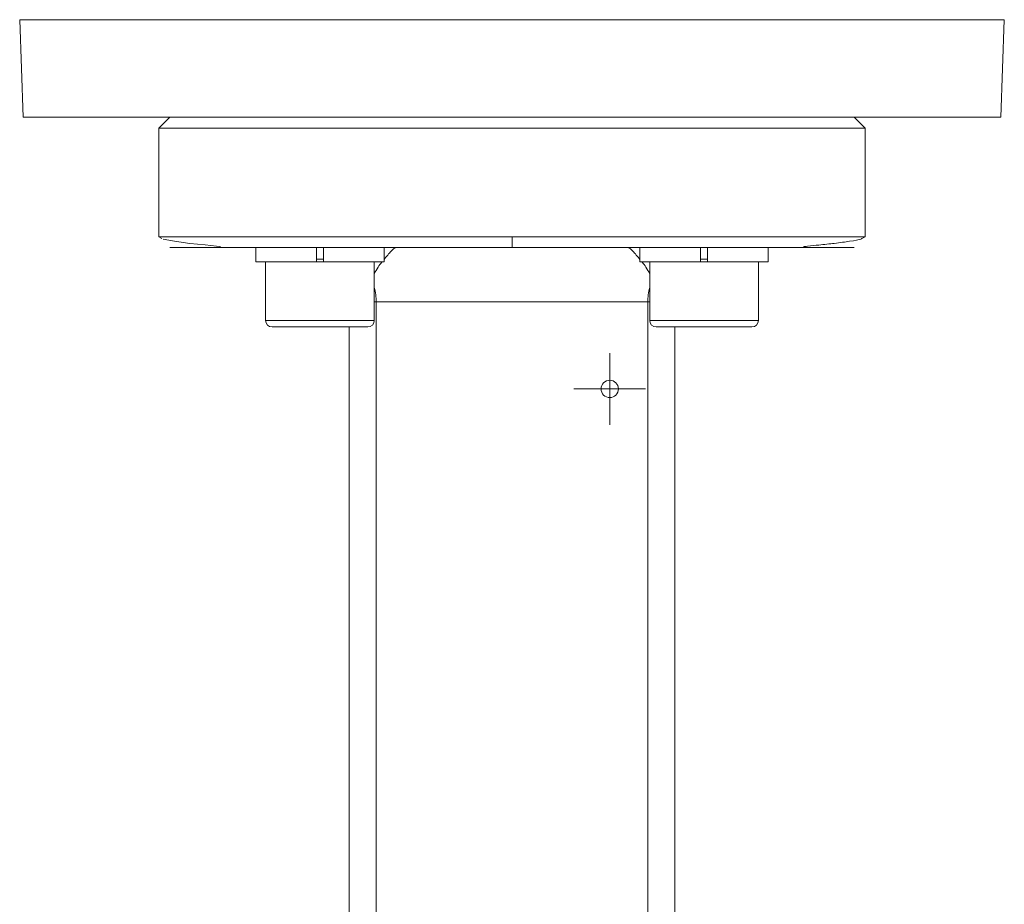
# Model space of a CAD drawing. Header units: millimetres. Extents: x 154 to 910, y 64 to 795.
# Tile 13 of 27: x 225 to 316, y 498 to 579. Entities that reach past the tile are written whole.
import ezdxf

# ---------------------------------------------------------------- set-up
doc = ezdxf.new("R2010")
doc.units = ezdxf.units.MM

# ---------------------------------------------------------------- blocks, each defined once
blk = doc.blocks.new('SW_CENTERMARKSYMBOL_4')
at = {"color": 0, "linetype": 'Continuous', "lineweight": 0}
for p, q in [((0, 2.5), (0, 3.3)), ((0, 0), (0, 2.5)), ((-2.5, 0), (-3.3, 0)), ((0, 0), (-2.5, 0)), ((0, 0), (0, -2.5)), ((0, 0), (2.5, 0)), ((2.5, 0), (3.3, 0)), ((0, -2.5), (0, -3.3))]:
    blk.add_line(p, q, dxfattribs=at)

msp = doc.modelspace()

# ---------------------------------------------------------------- linework, layer by layer
at = {"color": 7, "linetype": 'Continuous', "lineweight": 15}
for p, q in [((225.392, 579.19), (225.706, 570.207)), ((315.706, 570.207), (316.019, 579.19)), ((225.706, 570.207), (270.706, 570.207)), ((239.206, 570.207), (238.206, 569.207)), ((270.706, 570.207), (315.706, 570.207)), ((303.206, 569.207), (302.206, 570.207)), ((238.206, 569.207), (238.206, 559.207)), ((303.206, 569.207), (238.206, 569.207)), ((303.206, 559.207), (303.206, 569.207)), ((238.206, 559.207), (238.469, 559.064)), ((302.891, 559.036), (303.206, 559.207)), ((247.128, 558.207), (247.128, 556.907)), ((252.703, 558.207), (247.128, 558.207)), ((252.703, 558.207), (252.703, 556.907)), ((253.353, 556.907), (253.353, 558.207)), ((258.928, 556.907), (258.928, 558.207)), ((282.483, 558.207), (282.483, 556.907)), ((288.058, 558.207), (288.058, 556.907)), ((288.708, 556.907), (288.708, 558.207)), ((294.283, 558.207), (288.708, 558.207)), ((294.283, 556.907), (294.283, 558.207)), ((252.703, 556.907), (247.128, 556.907)), ((248.028, 556.907), (248.028, 551.507)), ((253.353, 556.907), (252.703, 556.907)), ((258.928, 556.907), (253.353, 556.907)), ((258.028, 551.507), (258.028, 556.907)), ((288.058, 556.907), (282.483, 556.907)), ((283.383, 556.907), (283.383, 551.507)), ((288.708, 556.907), (288.058, 556.907)), ((294.283, 556.907), (288.708, 556.907)), ((293.383, 551.507), (293.383, 556.907)), ((258.206, 553.207), (283.206, 553.207)), ((258.206, 488.207), (258.206, 553.207)), ((283.206, 553.207), (283.206, 488.207)), ((253.028, 550.907), (248.628, 550.907)), ((257.428, 550.907), (253.028, 550.907)), ((255.706, 550.907), (255.706, 497.762)), ((288.383, 550.907), (283.983, 550.907)), ((285.706, 550.907), (285.706, 497.762)), ((292.783, 550.907), (288.383, 550.907)), ((255.706, 470.024), (255.706, 497.762)), ((285.706, 497.762), (285.706, 470.024))]:
    msp.add_line(p, q, dxfattribs=at)
at = {"color": 8, "linetype": 'Continuous', "lineweight": 15}
for p, q in [((316.019, 579.19), (225.392, 579.19)), ((270.706, 559.207), (238.206, 559.207)), ((303.206, 559.207), (270.706, 559.207)), ((252.703, 557.157), (253.353, 557.157)), ((288.058, 557.157), (288.708, 557.157)), ((258.028, 553.207), (258.206, 553.207)), ((283.206, 553.207), (283.383, 553.207)), ((248.028, 551.507), (253.028, 551.507)), ((253.028, 551.507), (258.028, 551.507)), ((283.383, 551.507), (288.383, 551.507)), ((288.383, 551.507), (293.383, 551.507))]:
    msp.add_line(p, q, dxfattribs=at)
at = {"color": 7, "linetype": 'Continuous', "lineweight": 15, "flags": 128}
msp.add_lwpolyline([(238.588, 559), (239.631, 558.792), (241.048, 558.604), (242.463, 558.451), (243.508, 558.34), (243.795, 558.3), (243.838, 558.292), (243.854, 558.288), (243.867, 558.284), (243.873, 558.282), (243.878, 558.28), (243.881, 558.278), (243.884, 558.277), (243.887, 558.275), (243.888, 558.273), (243.888, 558.27), (243.878, 558.263), (243.855, 558.257), (243.796, 558.254), (243.796, 558.254)], dxfattribs=at)
at = {"color": 7, "linetype": 'Continuous', "lineweight": 15}
msp.add_circle((279.706, 545.207), 0.8, dxfattribs=at)
for centre, radius, start, end in [((253.206, 553.207), 5, 0, 15.31982), ((288.206, 553.207), 5, 164.68018, 180), ((248.628, 551.507), 0.6, 180, 270), ((257.428, 551.507), 0.6, 270, 0), ((283.983, 551.507), 0.6, 180, 270), ((292.783, 551.507), 0.6, 270, 0)]:
    msp.add_arc(centre, radius, start, end, dxfattribs=at)
for points, knots in [([(270.706, 559.207), (270.706, 559.09), (270.706, 558.962), (270.706, 558.716), (270.706, 558.598), (270.706, 558.403), (270.706, 558.326), (270.706, 558.229), (270.706, 558.207), (270.706, 558.207)], [0, 0, 0, 0, 0.25, 0.25, 0.5, 0.5, 0.75, 0.75, 1, 1, 1, 1]), ([(297.593, 558.253), (297.58, 558.254), (297.557, 558.256), (297.534, 558.262), (297.523, 558.267), (297.523, 558.272), (297.524, 558.275), (297.527, 558.276), (297.53, 558.278), (297.534, 558.28), (297.538, 558.282), (297.546, 558.285), (297.562, 558.289), (297.587, 558.295), (297.715, 558.319), (298.201, 558.374), (299.18, 558.474), (300.561, 558.62), (301.906, 558.803), (302.75, 558.948), (302.871, 559.024), (302.891, 559.036)], [0, 0, 0, 0, 0.006276, 0.011214, 0.014554, 0.015681, 0.01613, 0.016517, 0.016864, 0.017197, 0.017546, 0.017936, 0.018905, 0.020958, 0.023804, 0.052714, 0.176013, 0.375624, 0.636818, 0.942007, 1, 1, 1, 1]), ([(240.175, 558.207), (239.817, 558.207), (239.554, 558.207), (239.233, 558.207), (239.175, 558.207), (239.267, 558.207), (239.417, 558.207), (239.918, 558.207), (240.267, 558.207), (241.147, 558.207), (241.676, 558.207), (242.887, 558.207), (243.568, 558.207), (245.049, 558.207), (245.849, 558.207), (247.532, 558.207), (248.417, 558.207), (251.147, 558.207), (253.069, 558.207), (256.905, 558.207), (258.82, 558.207), (262.511, 558.207), (264.289, 558.207), (267.647, 558.207), (269.229, 558.207), (270.706, 558.207)], [0, 0, 0, 0, 0.0625, 0.0625, 0.125, 0.125, 0.1875, 0.1875, 0.25, 0.25, 0.3125, 0.3125, 0.375, 0.375, 0.4375, 0.4375, 0.5, 0.5, 0.625, 0.625, 0.75, 0.75, 0.875, 0.875, 1, 1, 1, 1]), ([(258.928, 557.117), (259.161, 557.398), (259.613, 557.945), (259.906, 558.186), (259.979, 558.204), (259.995, 558.207)], [0, 0, 0, 0, 0.453051, 0.879356, 1, 1, 1, 1]), ([(270.706, 558.207), (272.182, 558.207), (273.764, 558.207), (277.123, 558.207), (278.9, 558.207), (282.591, 558.207), (284.506, 558.207), (288.342, 558.207), (290.264, 558.207), (292.994, 558.207), (293.879, 558.207), (295.563, 558.207), (296.362, 558.207), (297.843, 558.207), (298.524, 558.207), (299.735, 558.207), (300.264, 558.207), (301.144, 558.207), (301.494, 558.207), (301.994, 558.207), (302.144, 558.207), (302.236, 558.207), (302.178, 558.207), (301.857, 558.207), (301.594, 558.207), (301.236, 558.207)], [0, 0, 0, 0, 0.125, 0.125, 0.25, 0.25, 0.375, 0.375, 0.5, 0.5, 0.5625, 0.5625, 0.625, 0.625, 0.6875, 0.6875, 0.75, 0.75, 0.8125, 0.8125, 0.875, 0.875, 0.9375, 0.9375, 1, 1, 1, 1]), ([(282.483, 557.117), (282.25, 557.398), (281.798, 557.945), (281.505, 558.186), (281.432, 558.204), (281.416, 558.207)], [0, 0, 0, 0, 0.453051, 0.879356, 1, 1, 1, 1]), ([(258.028, 555.823), (258.265, 556.218), (258.519, 556.643), (258.733, 556.89), (258.748, 556.907)], [0, 0, 0, 0, 0.929312, 1, 1, 1, 1]), ([(283.383, 555.823), (283.147, 556.218), (282.892, 556.643), (282.678, 556.89), (282.663, 556.907)], [0, 0, 0, 0, 0.929312, 1, 1, 1, 1])]:
    msp.add_open_spline(points, degree=3, knots=knots, dxfattribs=at)

# ---------------------------------------------------------------- block references
at = {"color": 7, "linetype": 'Continuous', "lineweight": 0}
msp.add_blockref('SW_CENTERMARKSYMBOL_4', (279.706, 545.207), dxfattribs=at)

doc.saveas('drawing.dxf')
